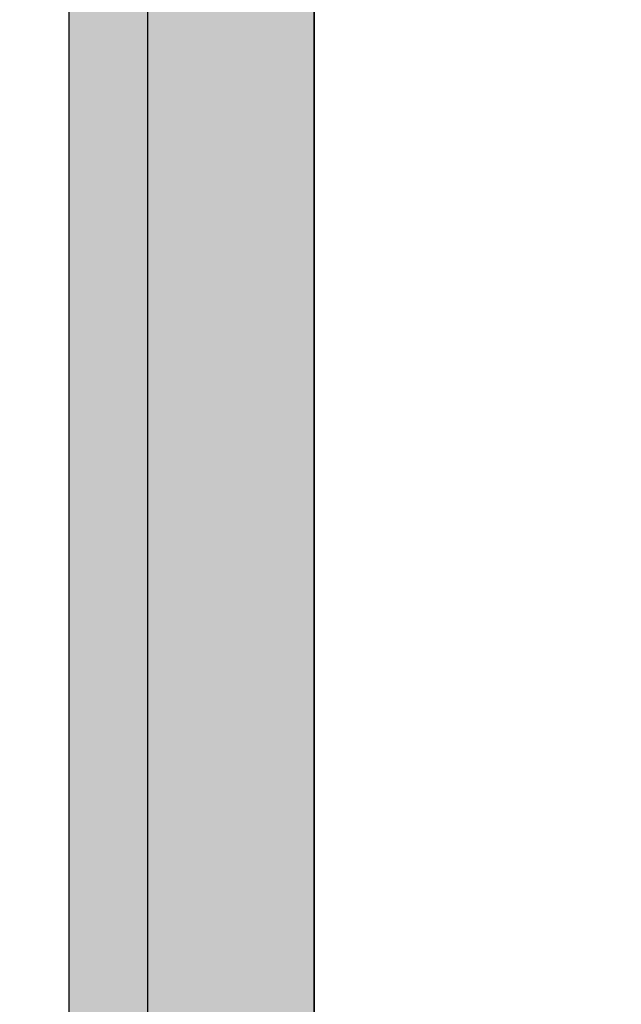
# Model space of a CAD drawing. Header units: millimetres. Extents: x -11575 to 52845, y -36266 to 23021.
# Tile 82 of 184: x 21183 to 21551, y 14213 to 14815. Entities that reach past the tile are written whole.
import ezdxf

# ---------------------------------------------------------------- set-up
doc = ezdxf.new("R2010")
doc.units = ezdxf.units.MM
doc.header["$MEASUREMENT"] = 0
doc.layers.add('GREY SCALE', color=9, linetype='Continuous', true_color=0x808080)
doc.layers.add('GREYSCALE', color=9, linetype='Continuous', lineweight=0, true_color=0x808080)
doc.layers.add('M-MEP-ELLG-TEXT', color=7, linetype='Continuous', lineweight=20)
doc.styles.add('Oswald Light', font='txt')
doc.dimstyles.new('MDS-50', dxfattribs={"dimtxt": 100, "dimasz": 100, "dimexe": 50, "dimexo": 50, "dimgap": 25, "dimtad": 1, "dimdec": 0, "dimtxsty": 'Oswald Light', "dimcen": 0, "dimdle": 1.5875, "dimazin": 0, "dimtfac": 1, "dimtdec": 0, "dimtix": 1, "dimtmove": 0, "dimatfit": 0, "dimfxl": 1, "dimfrac": 2, "dimtolj": 1, "dimarcsym": 0})

# ---------------------------------------------------------------- blocks, each defined once
blk = doc.blocks.new('FLOOR PLAN')
at = {"layer": 'GREYSCALE', "lineweight": -2, "ltscale": 0.25}
h = blk.add_hatch(color=0, dxfattribs=at)
h.dxf.hatch_style = 1
h.paths.add_polyline_path([(21261.56, 12139.37), (21261.56, 12059.77), (21363.41, 12059.77), (21363.18, 18155.08), (21261.33, 18155.07), (21261.56, 12213.15)])
h = blk.add_hatch(color=0, dxfattribs=at)
h.dxf.hatch_style = 1
h.paths.add_polyline_path([(21363.6, 18078.18), (21213.33, 18078.18), (21213.33, 11251.58), (21363.6, 11251.58)])
at = {"layer": 'GREYSCALE', "color": 0, "lineweight": -2, "ltscale": 0.25}
for p, q in [((21363.41, 12059.77), (21363.18, 18155.08)), ((21261.34, 18000.66), (21261.56, 12059.77))]:
    blk.add_line(p, q, dxfattribs=at)
at = {"layer": 'GREYSCALE', "color": 0, "lineweight": -2}
for p, q in [((21213.33, 18078.18), (21213.33, 11251.58)), ((21363.6, 11251.58), (21363.6, 18078.18))]:
    blk.add_line(p, q, dxfattribs=at)

msp = doc.modelspace()

# ---------------------------------------------------------------- block references
at = {"layer": 'GREY SCALE'}
msp.add_blockref('FLOOR PLAN', (0, 0), dxfattribs=at)

# ---------------------------------------------------------------- leaders
at = {"layer": 'M-MEP-ELLG-TEXT'}
for points in [[(19887.51, 12193.85), (23263, 12193.85), (23263, 22628.45), (21872.84, 22628.45)], [(21061.98, 12506.96), (23153.5, 12506.96), (23153.5, 21924.64), (21872.77, 21924.64)], [(21058.31, 12906.73), (22987.33, 12906.73), (22991, 21228.45), (21872.74, 21228.45)], [(21058.31, 13241.06), (22862.33, 13241.06), (22866, 20532.26), (21872.81, 20532.26)], [(21061.98, 13543.04), (22647.75, 13543.04), (22647.75, 19834.17), (21872.84, 19834.17)]]:
    msp.add_leader(points, dimstyle='MDS-50', override={"dimasz": 150, "dimtad": 0}, dxfattribs=at)

doc.saveas('drawing.dxf')
